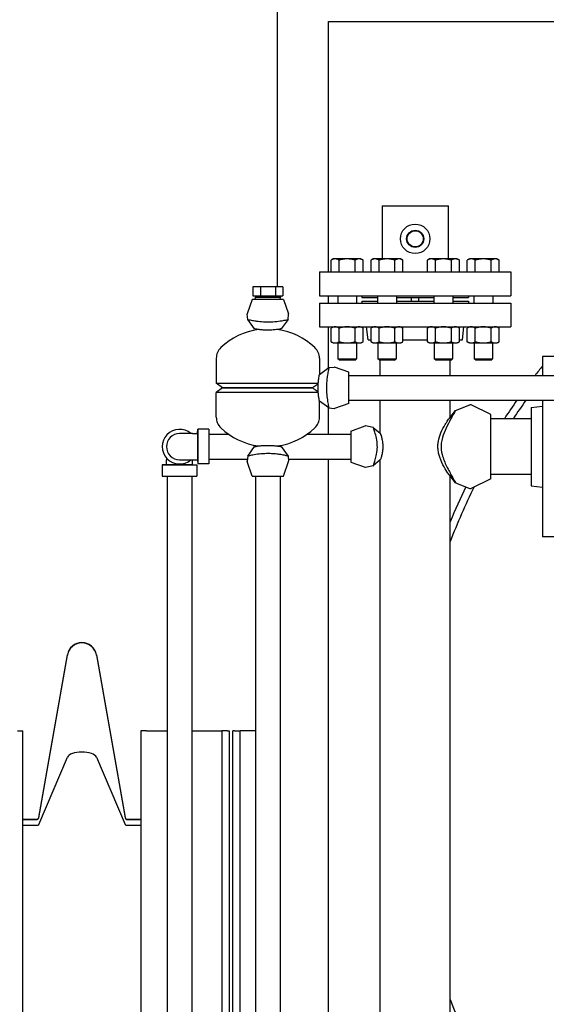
# Model space of a CAD drawing. Header units: inches. Extents: x 36 to 1719, y -84 to 1122.
# Tile 55 of 256: x 333 to 351, y 381 to 414. Entities that reach past the tile are written whole.
import ezdxf

# ---------------------------------------------------------------- set-up
doc = ezdxf.new("R2010")
doc.units = ezdxf.units.IN
doc.header["$LTSCALE"] = 48
doc.header["$MEASUREMENT"] = 0
doc.layers.add('Dimension (ANSI)', color=7, linetype='Continuous', lineweight=25)
doc.layers.add('Visible (ANSI)', color=7, linetype='Continuous', lineweight=30)
doc.styles.add('Note Text (ANSI)', font='tahoma.ttf')
doc.dimstyles.new('Architectural (ANSI)', dxfattribs={"dimscale": 48, "dimtxt": 0.125, "dimasz": 0.098425, "dimexe": 0.125, "dimexo": 0.0625, "dimgap": 0.031496, "dimtad": 0, "dimtih": 1, "dimtoh": 1, "dimdec": 4, "dimrnd": 1e-08, "dimzin": 3, "dimdsep": 46, "dimlunit": 4, "dimtxsty": 'Note Text (ANSI)', "dimcen": 0.09, "dimdle": 0.393701, "dimclrd": 256, "dimclre": 256, "dimclrt": 256, "dimadec": 0, "dimazin": 3, "dimtfac": 0.96, "dimtofl": 0, "dimtmove": 0, "dimatfit": 3, "dimfxl": 1, "dimfrac": 2, "dimtolj": 1, "dimtzin": 12, "dimlwd": -1, "dimlwe": -1, "dimarcsym": 0})

# ---------------------------------------------------------------- blocks, each defined once
blk = doc.blocks.new('*D14')
at = {"layer": 'Defpoints', "color": 0, "transparency": 16777216}
for p in [(253.414, 551.717), (119.711, 239.148), (347.163, 239.148)]:
    blk.add_point(p, dxfattribs=at)
at = {"layer": 'Dimension (ANSI)', "transparency": 16777216}
for p, q in [((250.414, 551.717), (113.711, 551.717)), ((119.711, 546.993), (119.711, 398.948)), ((119.711, 243.872), (119.711, 388.349)), ((344.163, 239.148), (113.711, 239.148))]:
    blk.add_line(p, q, dxfattribs=at)
for points in [[(118.924, 546.993), (120.499, 546.993), (119.711, 551.717)], [(118.924, 243.872), (120.499, 243.872), (119.711, 239.148)]]:
    blk.add_solid(points, dxfattribs=at)
at = {"layer": 'Dimension (ANSI)', "transparency": 16777216, "insert": (99.753, 397.437), "char_height": 6, "attachment_point": 1, "style": 'Note Text (ANSI)'}
blk.add_mtext('\\A1;26\'-0 9/16"', dxfattribs=at)

msp = doc.modelspace()

# ---------------------------------------------------------------- linework, layer by layer
at = {"layer": 'Visible (ANSI)'}
for p, q in [((341.9754, 416.10943), (341.9754, 405.35443)), ((343.7254, 405.85443), (343.7254, 414.35943)), ((343.7254, 414.35943), (396.1495, 414.35943)), ((345.5379, 408.10443), (345.5379, 406.29843)), ((345.5379, 408.10443), (345.7879, 408.10443)), ((345.7879, 408.10443), (347.5379, 408.10443)), ((347.5379, 408.10443), (347.7879, 408.10443)), ((347.7879, 406.29843), (347.7879, 408.10443)), ((343.88421, 406.29843), (343.81165, 406.25654)), ((343.94704, 406.29843), (343.88421, 406.29843)), ((344.35321, 406.29843), (343.94704, 406.29843)), ((344.75937, 406.29843), (344.35321, 406.29843)), ((344.82221, 406.29843), (344.75937, 406.29843)), ((344.82221, 406.29843), (344.89476, 406.25654)), ((345.2372, 406.29843), (345.16464, 406.25654)), ((345.30003, 406.29843), (345.2372, 406.29843)), ((345.7062, 406.29843), (345.30003, 406.29843)), ((346.11236, 406.29843), (345.7062, 406.29843)), ((346.1752, 406.29843), (346.11236, 406.29843)), ((346.1752, 406.29843), (346.24775, 406.25654)), ((347.15061, 406.29843), (347.07806, 406.25654)), ((347.21345, 406.29843), (347.15061, 406.29843)), ((347.61961, 406.29843), (347.21345, 406.29843)), ((348.02578, 406.29843), (347.61961, 406.29843)), ((348.08861, 406.29843), (348.02578, 406.29843)), ((348.08861, 406.29843), (348.16117, 406.25654)), ((348.5036, 406.29843), (348.43105, 406.25654)), ((348.56644, 406.29843), (348.5036, 406.29843)), ((348.9726, 406.29843), (348.56644, 406.29843)), ((349.37877, 406.29843), (348.9726, 406.29843)), ((349.4416, 406.29843), (349.37877, 406.29843)), ((349.4416, 406.29843), (349.51416, 406.25654)), ((343.81165, 405.85443), (343.81165, 406.25654)), ((344.08243, 405.85443), (344.08243, 406.25654)), ((344.62398, 405.85443), (344.62398, 406.25654)), ((344.89476, 405.85443), (344.89476, 406.25654)), ((345.16464, 405.85443), (345.16464, 406.25654)), ((345.43542, 405.85443), (345.43542, 406.25654)), ((345.97697, 405.85443), (345.97697, 406.25654)), ((346.24775, 405.85443), (346.24775, 406.25654)), ((347.07806, 405.85443), (347.07806, 406.25654)), ((347.34884, 405.85443), (347.34884, 406.25654)), ((347.89039, 405.85443), (347.89039, 406.25654)), ((348.16117, 405.85443), (348.16117, 406.25654)), ((348.43105, 405.85443), (348.43105, 406.25654)), ((348.70183, 405.85443), (348.70183, 406.25654)), ((349.24338, 405.85443), (349.24338, 406.25654)), ((349.51416, 405.85443), (349.51416, 406.25654)), ((343.4129, 405.85443), (343.4129, 405.04443)), ((343.4129, 405.85443), (349.9129, 405.85443)), ((349.9129, 405.85443), (349.9129, 405.04443)), ((341.15484, 405.35443), (341.15484, 405.04443)), ((341.40887, 405.35443), (341.15484, 405.35443)), ((341.40887, 405.35443), (341.40887, 405.04443)), ((341.91694, 405.35443), (341.40887, 405.35443)), ((341.91694, 405.35443), (341.91694, 405.04443)), ((342.17097, 405.35443), (341.91694, 405.35443)), ((342.17097, 405.35443), (342.17097, 405.04443)), ((341.15484, 405.04443), (341.40887, 405.04443)), ((341.23899, 405.04443), (341.23899, 405.00061)), ((341.24145, 404.92193), (341.23899, 405.00061)), ((341.23899, 405.00061), (342.08682, 405.00061)), ((341.40887, 405.04443), (341.91694, 405.04443)), ((341.91694, 405.04443), (342.17097, 405.04443)), ((342.08436, 404.92193), (342.08682, 405.00061)), ((342.08682, 405.04443), (342.08682, 405.00061)), ((343.4129, 405.04443), (349.9129, 405.04443)), ((343.7254, 404.79943), (343.7254, 405.04443)), ((344.03221, 405.04443), (344.03221, 404.79943)), ((344.67421, 405.04443), (344.67421, 404.79943)), ((344.8529, 405.04443), (344.8529, 404.98443)), ((344.8529, 404.98443), (345.3852, 404.98443)), ((345.3852, 405.04443), (345.3852, 404.79943)), ((346.0272, 405.04443), (346.0272, 404.79943)), ((346.0272, 404.98443), (347.29861, 404.98443)), ((346.5379, 404.85943), (346.5379, 404.98443)), ((346.7879, 404.85943), (346.7879, 404.98443)), ((347.29861, 405.04443), (347.29861, 404.79943)), ((347.94061, 405.04443), (347.94061, 404.79943)), ((347.94061, 404.98443), (348.4729, 404.98443)), ((348.4729, 405.04443), (348.4729, 404.98443)), ((348.6516, 405.04443), (348.6516, 404.79943)), ((349.2936, 405.04443), (349.2936, 404.79943)), ((341.1339, 404.92193), (340.96137, 404.43126)), ((342.1919, 404.92193), (341.1339, 404.92193)), ((342.1919, 404.92193), (342.36444, 404.43126)), ((343.4129, 404.79943), (343.4129, 403.98943)), ((343.4129, 404.79943), (349.9129, 404.79943)), ((344.8529, 404.85943), (344.8529, 404.79943)), ((344.8529, 404.85943), (345.3852, 404.85943)), ((346.0272, 404.85943), (347.29861, 404.85943)), ((347.94061, 404.85943), (348.4729, 404.85943)), ((348.4729, 404.85943), (348.4729, 404.79943)), ((349.9129, 404.79943), (349.9129, 403.98943)), ((340.97815, 404.24214), (340.95993, 404.41905)), ((342.34766, 404.24214), (342.36588, 404.41905)), ((341.20978, 403.92193), (340.97815, 404.24214)), ((342.34766, 404.24214), (342.11603, 403.92193)), ((343.4129, 403.98943), (349.9129, 403.98943)), ((343.7254, 402.6011), (343.7254, 403.98943)), ((343.88421, 403.98943), (343.81165, 403.94754)), ((343.81165, 403.48432), (343.81165, 403.94754)), ((344.08243, 403.48432), (344.08243, 403.94754)), ((344.62398, 403.48432), (344.62398, 403.94754)), ((344.82221, 403.98943), (344.89476, 403.94754)), ((344.89476, 403.48432), (344.89476, 403.94754)), ((345.06193, 403.54943), (345.0079, 403.98943)), ((345.2372, 403.98943), (345.16464, 403.94754)), ((345.16464, 403.48432), (345.16464, 403.94754)), ((345.43542, 403.48432), (345.43542, 403.94754)), ((345.97697, 403.48432), (345.97697, 403.94754)), ((346.1752, 403.98943), (346.24775, 403.94754)), ((346.24775, 403.48432), (346.24775, 403.94754)), ((347.15061, 403.98943), (347.07806, 403.94754)), ((347.07806, 403.48432), (347.07806, 403.94754)), ((347.34884, 403.48432), (347.34884, 403.94754)), ((347.89039, 403.48432), (347.89039, 403.94754)), ((348.08861, 403.98943), (348.16117, 403.94754)), ((348.16117, 403.48432), (348.16117, 403.94754)), ((348.26388, 403.54943), (348.3179, 403.98943)), ((348.5036, 403.98943), (348.43105, 403.94754)), ((348.43105, 403.48432), (348.43105, 403.94754)), ((348.70183, 403.48432), (348.70183, 403.94754)), ((349.24338, 403.48432), (349.24338, 403.94754)), ((349.4416, 403.98943), (349.51416, 403.94754)), ((349.51416, 403.48432), (349.51416, 403.94754)), ((343.88421, 403.44243), (343.81165, 403.48432)), ((343.88421, 403.44243), (343.94704, 403.44243)), ((343.94704, 403.44243), (344.35321, 403.44243)), ((344.04071, 403.44243), (344.04071, 402.90852)), ((344.35321, 403.44243), (344.75937, 403.44243)), ((344.66571, 403.44243), (344.66571, 402.90852)), ((344.75937, 403.44243), (344.82221, 403.44243)), ((344.82221, 403.44243), (344.89476, 403.48432)), ((345.06193, 403.54943), (345.16464, 403.54943)), ((345.2372, 403.44243), (345.16464, 403.48432)), ((345.2372, 403.44243), (345.30003, 403.44243)), ((345.30003, 403.44243), (345.7062, 403.44243)), ((345.3937, 403.44243), (345.3937, 402.90852)), ((345.7062, 403.44243), (346.11236, 403.44243)), ((346.0187, 403.44243), (346.0187, 402.90852)), ((346.11236, 403.44243), (346.1752, 403.44243)), ((346.1752, 403.44243), (346.24775, 403.48432)), ((346.24775, 403.54943), (347.07806, 403.54943)), ((347.15061, 403.44243), (347.07806, 403.48432)), ((347.15061, 403.44243), (347.21345, 403.44243)), ((347.21345, 403.44243), (347.61961, 403.44243)), ((347.30711, 403.44243), (347.30711, 402.90852)), ((347.61961, 403.44243), (348.02578, 403.44243)), ((347.93211, 403.44243), (347.93211, 402.90852)), ((348.02578, 403.44243), (348.08861, 403.44243)), ((348.08861, 403.44243), (348.16117, 403.48432)), ((348.16117, 403.54943), (348.26388, 403.54943)), ((348.5036, 403.44243), (348.43105, 403.48432)), ((348.5036, 403.44243), (348.56644, 403.44243)), ((348.56644, 403.44243), (348.9726, 403.44243)), ((348.6601, 403.44243), (348.6601, 402.90852)), ((348.9726, 403.44243), (349.37877, 403.44243)), ((349.2851, 403.44243), (349.2851, 402.90852)), ((349.37877, 403.44243), (349.4416, 403.44243)), ((349.4416, 403.44243), (349.51416, 403.48432)), ((351.7279, 402.98193), (350.9779, 402.98193)), ((350.9779, 402.98193), (350.9779, 402.34193)), ((339.9129, 402.92252), (339.9129, 402.08)), ((343.4129, 402.92252), (343.4129, 402.37505)), ((343.4129, 402.37505), (343.73312, 402.60668)), ((343.73312, 402.60668), (343.91002, 402.6249)), ((344.4129, 402.45093), (343.92223, 402.62346)), ((344.09647, 402.85442), (344.04071, 402.90852)), ((344.04071, 402.90852), (344.66571, 402.90852)), ((344.60994, 402.85442), (344.09647, 402.85442)), ((344.60994, 402.85442), (344.66571, 402.90852)), ((345.44946, 402.85442), (345.3937, 402.90852)), ((345.3937, 402.90852), (346.0187, 402.90852)), ((345.96293, 402.85442), (345.44946, 402.85442)), ((345.4754, 402.34193), (345.4754, 402.85442)), ((345.96293, 402.85442), (346.0187, 402.90852)), ((347.36288, 402.85442), (347.30711, 402.90852)), ((347.30711, 402.90852), (347.93211, 402.90852)), ((347.87634, 402.85442), (347.36288, 402.85442)), ((347.8504, 402.34193), (347.8504, 402.85442)), ((347.87634, 402.85442), (347.93211, 402.90852)), ((348.71587, 402.85442), (348.6601, 402.90852)), ((348.6601, 402.90852), (349.2851, 402.90852)), ((349.22933, 402.85442), (348.71587, 402.85442)), ((349.22933, 402.85442), (349.2851, 402.90852)), ((344.4129, 401.39293), (344.4129, 402.45093)), ((344.4129, 402.34193), (366.14117, 402.34193)), ((340.1189, 401.92193), (339.9129, 402.08)), ((339.9129, 402.08), (343.37379, 402.08)), ((340.1189, 401.92193), (339.9129, 401.76386)), ((343.37379, 401.76386), (339.9129, 401.76386)), ((339.9129, 400.92133), (339.9129, 401.76386)), ((340.1189, 401.92193), (343.17526, 401.92193)), ((343.17526, 401.92193), (340.1189, 401.92193)), ((343.4129, 400.92133), (343.4129, 401.4688)), ((343.73312, 401.23717), (343.4129, 401.4688)), ((344.4129, 401.39293), (343.92223, 401.22039)), ((344.4129, 401.50193), (366.14117, 401.50193)), ((345.4754, 400.37505), (345.4754, 401.50193)), ((347.8504, 400.92256), (347.8504, 401.50193)), ((348.03433, 401.15157), (348.51724, 401.33991)), ((349.2254, 401.01693), (348.56271, 401.33811)), ((350.5979, 401.25027), (350.9779, 401.29693)), ((350.9779, 401.50193), (350.9779, 396.86193)), ((343.7254, 400.34193), (343.7254, 401.24275)), ((343.73312, 401.23717), (343.91002, 401.21895)), ((347.8793, 400.95801), (348.03433, 401.15157)), ((349.2254, 398.82693), (349.2254, 401.01693)), ((350.5979, 401.25027), (350.5979, 398.59359)), ((344.4754, 400.45093), (344.96607, 400.62346)), ((345.24015, 400.57627), (344.98055, 400.62458)), ((350.5979, 400.87193), (349.2254, 400.87193)), ((339.1059, 400.36493), (338.6629, 400.36493)), ((339.1059, 400.36493), (339.2689, 400.36493)), ((339.2689, 400.36493), (339.2829, 400.51043)), ((339.2689, 400.36493), (339.2689, 399.47893)), ((339.6629, 400.51043), (339.2829, 400.51043)), ((339.2829, 400.51043), (339.2829, 399.33343)), ((339.6629, 400.51043), (339.6629, 399.33343)), ((339.6629, 400.34193), (340.33346, 400.34193)), ((342.99234, 400.34193), (344.4754, 400.34193)), ((344.4754, 400.45093), (344.4754, 399.39293)), ((345.24015, 400.57627), (345.4754, 400.37505)), ((340.97815, 399.60171), (340.95993, 399.42481)), ((340.97815, 399.60171), (341.20978, 399.92193)), ((342.11603, 399.92193), (342.34766, 399.60171)), ((342.34766, 399.60171), (342.36588, 399.42481)), ((338.2199, 399.31593), (338.0744, 399.30193)), ((338.0744, 399.30193), (338.0744, 398.92193)), ((338.0744, 399.30193), (339.2514, 399.30193)), ((338.2199, 399.53452), (338.2199, 399.47893)), ((338.2199, 399.31593), (338.2199, 399.47893)), ((338.2199, 399.31593), (339.1059, 399.31593)), ((338.6629, 399.47893), (339.1059, 399.47893)), ((339.1059, 399.47893), (339.2689, 399.47893)), ((339.1059, 399.31593), (339.1059, 399.47893)), ((339.1059, 399.31593), (339.2514, 399.30193)), ((339.2514, 399.30193), (339.2514, 398.92193)), ((339.2689, 399.47893), (339.2829, 399.33343)), ((339.6629, 399.33343), (339.2829, 399.33343)), ((339.6629, 399.50193), (340.96787, 399.50193)), ((341.1339, 398.92193), (340.96137, 399.4126)), ((342.1919, 398.92193), (342.36444, 399.4126)), ((342.35794, 399.50193), (344.4754, 399.50193)), ((343.7254, 378.34193), (343.7254, 399.50193)), ((344.4754, 399.39293), (344.96607, 399.22039)), ((345.24015, 399.26758), (344.98055, 399.21928)), ((345.4754, 399.4688), (345.24015, 399.26758)), ((345.4754, 378.37505), (345.4754, 399.4688)), ((350.5979, 398.97193), (349.2254, 398.97193)), ((338.0744, 398.92193), (339.2514, 398.92193)), ((338.2429, 398.92193), (338.2429, 335.92193)), ((339.0829, 398.92193), (339.0829, 335.92193)), ((341.1339, 398.92193), (342.1919, 398.92193)), ((341.2429, 398.92193), (341.2429, 366.73943)), ((342.0829, 398.92193), (342.0829, 366.73943)), ((347.8504, 378.92256), (347.8504, 398.92129)), ((348.03433, 398.69229), (347.8793, 398.88585)), ((348.03433, 398.69229), (348.51724, 398.50394)), ((349.2254, 398.82693), (348.56271, 398.50575)), ((350.5979, 398.59359), (350.9779, 398.54693)), ((351.7279, 396.86193), (350.9779, 396.86193)), ((333.88427, 387.33022), (334.858, 392.8525)), ((333.88427, 387.31826), (334.858, 392.84055)), ((335.84281, 392.8525), (336.81654, 387.33022)), ((335.84281, 392.84055), (336.81654, 387.31826)), ((333.1604, 390.26568), (333.3504, 390.26568)), ((333.3504, 331.54693), (333.3504, 390.26568)), ((337.3504, 390.26568), (337.3504, 333.92193)), ((337.5404, 390.26568), (337.3504, 390.26568)), ((337.5404, 390.26568), (338.2429, 390.26568)), ((339.0829, 390.26568), (339.7204, 390.26568)), ((339.7204, 390.26568), (340.1004, 390.26568)), ((340.1004, 390.26568), (340.1004, 336.81693)), ((340.2904, 390.26568), (340.1004, 390.26568)), ((340.2904, 390.26568), (340.3504, 390.26568)), ((340.3504, 390.26568), (340.3504, 336.81693)), ((340.5354, 390.26568), (340.4754, 390.26568)), ((340.4754, 336.81693), (340.4754, 390.26568)), ((340.5354, 390.26568), (340.7254, 390.26568)), ((340.7254, 336.81693), (340.7254, 390.26568)), ((341.1054, 390.26568), (340.7254, 390.26568)), ((341.2429, 390.26568), (341.1054, 390.26568)), ((333.88427, 387.09046), (334.858, 389.37787)), ((335.84281, 389.37787), (336.81654, 387.09046)), ((333.3504, 387.26568), (333.80736, 387.26568)), ((333.3504, 387.25373), (333.80736, 387.25373)), ((336.89345, 387.26568), (337.3504, 387.26568)), ((336.89345, 387.25373), (337.3504, 387.25373)), ((333.3504, 387.06373), (333.80736, 387.06373)), ((336.89345, 387.06373), (337.3504, 387.06373))]:
    msp.add_line(p, q, dxfattribs=at)
for radius in [0.5, 0.29147, 0.2805, 0.2735]:
    msp.add_circle((346.6629, 406.97943), radius, dxfattribs=at)
for centre, radius, start, end in [((340.9879, 404.42193), 0.02812, 160.626996, 185.880536), ((342.3379, 404.42193), 0.02812, 354.119464, 19.373004), ((341.6629, 401.60786), 2.31406, 97.966048, 133.555837), ((341.6629, 401.60786), 2.31406, 46.444163, 82.033952), ((340.4129, 402.92252), 0.5, 133.555837, 180), ((342.9129, 402.92252), 0.5, 0, 46.444163), ((343.9129, 402.59693), 0.02812, 70.626996, 95.880536), ((368.1629, 388.92193), 22, 141.364738, 142.410497), ((368.1629, 388.92193), 22, 141.364738, 142.410497), ((348.5379, 401.28693), 0.05688, 64.142453, 111.307286), ((368.1629, 388.92193), 22, 145.122889, 147.099497), ((368.1629, 388.92193), 22, 145.122889, 147.099497), ((368.1629, 388.92193), 21.75, 144.66256, 146.672406), ((343.9129, 401.24693), 0.02812, 264.119464, 289.373004), ((340.4129, 400.92133), 0.5, 180, 226.444163), ((342.9129, 400.92133), 0.5, 313.555837, 0), ((344.9754, 400.59693), 0.02813, 79.459068, 109.373004), ((338.6629, 399.92193), 0.5885, 48.830136, 311.169864), ((338.6629, 399.92193), 0.443, 90, 270), ((341.6629, 402.23599), 2.31406, 226.444163, 262.033952), ((341.6629, 402.23599), 2.31406, 277.966048, 313.555837), ((340.9879, 399.42193), 0.02812, 174.119464, 199.373004), ((342.3379, 399.42193), 0.02812, 340.626996, 5.880536), ((344.9754, 399.24693), 0.02813, 250.626996, 280.540932), ((368.1629, 388.92193), 22, 154.029958, 157.412712), ((368.1629, 388.92193), 22, 154.029958, 157.412712), ((368.1629, 388.92193), 21.75, 153.714413, 159.052442), ((348.5379, 398.55693), 0.05688, 248.692714, 295.857547), ((335.3504, 392.76568), 0.5, 10, 170), ((335.3504, 392.75373), 0.5, 10, 170), ((333.80736, 387.34378), 0.0781, 270, 350), ((333.80736, 387.33183), 0.0781, 270, 350), ((336.89345, 387.34378), 0.0781, 190, 270), ((336.89345, 387.33183), 0.0781, 190, 270), ((368.1629, 388.92193), 21.75, 200.947558, 206.285587)]:
    msp.add_arc(centre, radius, start, end, dxfattribs=at)
for centre, major_axis, start_param, end_param in [((335.3504, 389.3419), (0.5, 0), 0.17453293, 2.96705973), ((333.80736, 387.09608), (-0.0781, 0), 1.57079633, 2.96705973), ((336.89345, 387.09608), (-0.0781, 0), 0.17453293, 1.57079633)]:
    msp.add_ellipse(centre, major_axis=major_axis, ratio=0.41421356, start_param=start_param, end_param=end_param, dxfattribs=at)
for points in [[(343.94704, 406.29843), (343.88421, 406.29843), (343.81165, 406.25654)], [(344.08243, 406.25654), (344.00987, 406.29843), (343.94704, 406.29843)], [(344.35321, 406.29843), (344.22754, 406.29843), (344.08243, 406.25654)], [(344.62398, 406.25654), (344.47887, 406.29843), (344.35321, 406.29843)], [(344.75937, 406.29843), (344.69654, 406.29843), (344.62398, 406.25654)], [(344.89476, 406.25654), (344.82221, 406.29843), (344.75937, 406.29843)], [(345.30003, 406.29843), (345.2372, 406.29843), (345.16464, 406.25654)], [(345.43542, 406.25654), (345.36286, 406.29843), (345.30003, 406.29843)], [(345.7062, 406.29843), (345.58053, 406.29843), (345.43542, 406.25654)], [(345.97697, 406.25654), (345.83186, 406.29843), (345.7062, 406.29843)], [(346.11236, 406.29843), (346.04953, 406.29843), (345.97697, 406.25654)], [(346.24775, 406.25654), (346.1752, 406.29843), (346.11236, 406.29843)], [(347.21345, 406.29843), (347.15061, 406.29843), (347.07806, 406.25654)], [(347.34884, 406.25654), (347.27628, 406.29843), (347.21345, 406.29843)], [(347.61961, 406.29843), (347.49394, 406.29843), (347.34884, 406.25654)], [(347.89039, 406.25654), (347.74528, 406.29843), (347.61961, 406.29843)], [(348.02578, 406.29843), (347.96294, 406.29843), (347.89039, 406.25654)], [(348.16117, 406.25654), (348.08861, 406.29843), (348.02578, 406.29843)], [(348.56644, 406.29843), (348.5036, 406.29843), (348.43105, 406.25654)], [(348.70183, 406.25654), (348.62927, 406.29843), (348.56644, 406.29843)], [(348.9726, 406.29843), (348.84693, 406.29843), (348.70183, 406.25654)], [(349.24338, 406.25654), (349.09827, 406.29843), (348.9726, 406.29843)], [(349.37877, 406.29843), (349.31593, 406.29843), (349.24338, 406.25654)], [(349.51416, 406.25654), (349.4416, 406.29843), (349.37877, 406.29843)], [(343.94704, 403.98943), (343.88421, 403.98943), (343.81165, 403.94754)], [(344.08243, 403.94754), (344.00987, 403.98943), (343.94704, 403.98943)], [(344.35321, 403.98943), (344.22754, 403.98943), (344.08243, 403.94754)], [(344.62398, 403.94754), (344.47887, 403.98943), (344.35321, 403.98943)], [(344.75937, 403.98943), (344.69654, 403.98943), (344.62398, 403.94754)], [(344.89476, 403.94754), (344.82221, 403.98943), (344.75937, 403.98943)], [(345.30003, 403.98943), (345.2372, 403.98943), (345.16464, 403.94754)], [(345.43542, 403.94754), (345.36286, 403.98943), (345.30003, 403.98943)], [(345.7062, 403.98943), (345.58053, 403.98943), (345.43542, 403.94754)], [(345.97697, 403.94754), (345.83186, 403.98943), (345.7062, 403.98943)], [(346.11236, 403.98943), (346.04953, 403.98943), (345.97697, 403.94754)], [(346.24775, 403.94754), (346.1752, 403.98943), (346.11236, 403.98943)], [(347.21345, 403.98943), (347.15061, 403.98943), (347.07806, 403.94754)], [(347.34884, 403.94754), (347.27628, 403.98943), (347.21345, 403.98943)], [(347.61961, 403.98943), (347.49394, 403.98943), (347.34884, 403.94754)], [(347.89039, 403.94754), (347.74528, 403.98943), (347.61961, 403.98943)], [(348.02578, 403.98943), (347.96294, 403.98943), (347.89039, 403.94754)], [(348.16117, 403.94754), (348.08861, 403.98943), (348.02578, 403.98943)], [(348.56644, 403.98943), (348.5036, 403.98943), (348.43105, 403.94754)], [(348.70183, 403.94754), (348.62927, 403.98943), (348.56644, 403.98943)], [(348.9726, 403.98943), (348.84693, 403.98943), (348.70183, 403.94754)], [(349.24338, 403.94754), (349.09827, 403.98943), (348.9726, 403.98943)], [(349.37877, 403.98943), (349.31593, 403.98943), (349.24338, 403.94754)], [(349.51416, 403.94754), (349.4416, 403.98943), (349.37877, 403.98943)], [(343.81165, 403.48432), (343.88421, 403.44243), (343.94704, 403.44243)], [(343.94704, 403.44243), (344.00987, 403.44243), (344.08243, 403.48432)], [(344.08243, 403.48432), (344.22754, 403.44243), (344.35321, 403.44243)], [(344.35321, 403.44243), (344.47887, 403.44243), (344.62398, 403.48432)], [(344.62398, 403.48432), (344.69654, 403.44243), (344.75937, 403.44243)], [(344.75937, 403.44243), (344.82221, 403.44243), (344.89476, 403.48432)], [(345.16464, 403.48432), (345.2372, 403.44243), (345.30003, 403.44243)], [(345.30003, 403.44243), (345.36286, 403.44243), (345.43542, 403.48432)], [(345.43542, 403.48432), (345.58053, 403.44243), (345.7062, 403.44243)], [(345.7062, 403.44243), (345.83186, 403.44243), (345.97697, 403.48432)], [(345.97697, 403.48432), (346.04953, 403.44243), (346.11236, 403.44243)], [(346.11236, 403.44243), (346.1752, 403.44243), (346.24775, 403.48432)], [(347.07806, 403.48432), (347.15061, 403.44243), (347.21345, 403.44243)], [(347.21345, 403.44243), (347.27628, 403.44243), (347.34884, 403.48432)], [(347.34884, 403.48432), (347.49394, 403.44243), (347.61961, 403.44243)], [(347.61961, 403.44243), (347.74528, 403.44243), (347.89039, 403.48432)], [(347.89039, 403.48432), (347.96294, 403.44243), (348.02578, 403.44243)], [(348.02578, 403.44243), (348.08861, 403.44243), (348.16117, 403.48432)], [(348.43105, 403.48432), (348.5036, 403.44243), (348.56644, 403.44243)], [(348.56644, 403.44243), (348.62927, 403.44243), (348.70183, 403.48432)], [(348.70183, 403.48432), (348.84693, 403.44243), (348.9726, 403.44243)], [(348.9726, 403.44243), (349.09827, 403.44243), (349.24338, 403.48432)], [(349.24338, 403.48432), (349.31593, 403.44243), (349.37877, 403.44243)], [(349.37877, 403.44243), (349.4416, 403.44243), (349.51416, 403.48432)]]:
    msp.add_rational_spline(points, [1, 1.0379548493, 1], degree=2, dxfattribs=at)
for points, knots in [([(340.97814, 404.24213), (340.97815, 404.24213), (340.98022, 404.24167), (340.99601, 404.23808), (341.02361, 404.23177), (341.10612, 404.21482), (341.15951, 404.2045), (341.25724, 404.18907), (341.29438, 404.18379), (341.4093, 404.16995), (341.49207, 404.16311), (341.66431, 404.15767), (341.75188, 404.15921), (341.92465, 404.1703), (342.00753, 404.18007), (342.15154, 404.20172), (342.2118, 404.21325), (342.30085, 404.23145), (342.32966, 404.23805), (342.34562, 404.24167), (342.34766, 404.24213), (342.34766, 404.24213)], [2.80120541, 2.80120541, 2.80120541, 2.80120541, 3.03438549, 3.03438549, 3.68470574, 3.68470574, 4.31620452, 4.31620452, 4.65922569, 4.65922569, 5.31793474, 5.31793474, 5.98211584, 5.98211584, 6.68001819, 6.68001819, 7.36987131, 7.36987131, 8.03958684, 8.03958684, 8.27067117, 8.27067117, 8.27067117, 8.27067117]), ([(342.11603, 403.92193), (342.11603, 403.92193), (342.10899, 403.92048), (342.07758, 403.91452), (342.04973, 403.90942), (341.97493, 403.8981), (341.92883, 403.89207), (341.82535, 403.88256), (341.76945, 403.87916), (341.65421, 403.87675), (341.59633, 403.87773), (341.48847, 403.8834), (341.43936, 403.88779), (341.35084, 403.89798), (341.31265, 403.90368), (341.24955, 403.9141), (341.22739, 403.91845), (341.21214, 403.92145), (341.20978, 403.92193), (341.20978, 403.92193)], [0, 0, 0, 0, 0.37173145, 0.37173145, 0.8320019, 0.8320019, 1.29104799, 1.29104799, 1.73574961, 1.73574961, 2.17593599, 2.17593599, 2.59305504, 2.59305504, 3.02458236, 3.02458236, 3.50526286, 3.50526286, 3.72053462, 3.72053462, 3.72053462, 3.72053462]), ([(343.7331, 402.60669), (343.7331, 402.60669), (343.73161, 402.60016), (343.72419, 402.56697), (343.71635, 402.53162), (343.6976, 402.43548), (343.68691, 402.37583), (343.66973, 402.25283), (343.66294, 402.19326), (343.65353, 402.07132), (343.65075, 402.00995), (343.65016, 401.94787), (343.65007, 401.93922), (343.65003, 401.93057), (343.65003, 401.92193)], [8.27067117, 8.27067117, 8.27067117, 8.27067117, 8.6842795, 8.6842795, 9.32724605, 9.32724605, 9.96088165, 9.96088165, 10.4645359, 10.4645359, 10.93791123, 10.93791123, 10.93791123, 11.00385261, 11.00385261, 11.00385261, 11.00385261]), ([(343.36842, 401.92193), (343.36842, 401.93507), (343.36853, 401.94824), (343.36974, 402.01947), (343.37294, 402.07576), (343.38176, 402.17557), (343.3871, 402.21874), (343.39821, 402.29588), (343.40377, 402.32707), (343.41072, 402.36434), (343.4126, 402.37352), (343.41289, 402.37499), (343.4129, 402.37505), (343.4129, 402.37505)], [5.5811994, 5.5811994, 5.5811994, 5.5811994, 5.6819407, 5.6819407, 6.1268468, 6.1268468, 6.54396476, 6.54396476, 7.01498724, 7.01498724, 7.40697851, 7.40697851, 7.44096537, 7.44096537, 7.44096537, 7.44096537]), ([(343.17526, 401.92193), (343.20117, 401.9414), (343.22754, 401.96095), (343.29435, 402.00995), (343.3347, 402.03902), (343.3729, 402.06622)], [0.329698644, 0.329698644, 0.329698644, 0.329698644, 0.561349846, 0.561349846, 0.918626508, 0.918626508, 0.918626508, 0.918626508]), ([(343.3729, 401.77764), (343.3347, 401.80484), (343.29435, 401.8339), (343.22754, 401.8829), (343.20117, 401.90245), (343.17526, 401.92193)], [2.994103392, 2.994103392, 2.994103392, 2.994103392, 3.351380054, 3.351380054, 3.583031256, 3.583031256, 3.583031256, 3.583031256]), ([(343.4129, 401.4688), (343.4129, 401.4688), (343.41276, 401.46954), (343.41126, 401.47703), (343.40755, 401.49534), (343.39747, 401.55373), (343.39146, 401.59166), (343.38027, 401.68294), (343.37525, 401.73505), (343.3697, 401.83371), (343.36842, 401.87771), (343.36842, 401.92193)], [3.72053462, 3.72053462, 3.72053462, 3.72053462, 3.84066866, 3.84066866, 4.33314159, 4.33314159, 4.79211434, 4.79211434, 5.24233031, 5.24233031, 5.5811994, 5.5811994, 5.5811994, 5.5811994]), ([(343.65003, 401.92193), (343.65003, 401.88721), (343.65071, 401.85254), (343.65547, 401.72882), (343.66337, 401.64322), (343.68342, 401.48845), (343.69529, 401.42073), (343.71569, 401.31516), (343.72407, 401.2774), (343.73163, 401.24359), (343.7331, 401.23717), (343.7331, 401.23717)], [0.06594138, 0.06594138, 0.06594138, 0.06594138, 0.33076154, 0.33076154, 1.02005038, 1.02005038, 1.71563216, 1.71563216, 2.39096544, 2.39096544, 2.80120541, 2.80120541, 2.80120541, 2.80120541]), ([(348.03433, 401.15157), (348.03433, 401.15157), (348.03417, 401.15128), (348.03116, 401.14608), (348.01761, 401.1227), (347.97286, 401.04452), (347.93967, 400.98611), (347.85507, 400.83309), (347.80123, 400.73323), (347.69661, 400.52106), (347.64841, 400.41289), (347.57627, 400.20614), (347.54079, 400.07568), (347.53849, 399.86297), (347.546, 399.76672), (347.61273, 399.51304), (347.67031, 399.38009), (347.79238, 399.12546), (347.85484, 399.01109), (347.9492, 398.84059), (347.98334, 398.78096), (348.02504, 398.70828), (348.03433, 398.69228), (348.03433, 398.69229)], [2.86473753, 2.86473753, 2.86473753, 2.86473753, 2.93428615, 2.93428615, 3.51202899, 3.51202899, 4.18861147, 4.18861147, 5.06266659, 5.06266659, 5.9640161, 5.9640161, 6.87036918, 6.87036918, 7.30686506, 7.30686506, 7.83155622, 7.83155622, 8.4103215, 8.4103215, 8.92074922, 8.92074922, 9.38040249, 9.38040249, 9.38040249, 9.38040249]), ([(347.8379, 400.90762), (347.85075, 400.92285), (347.86112, 400.93552), (347.87472, 400.95227), (347.87851, 400.95702), (347.87923, 400.95791), (347.87926, 400.95795), (347.87929, 400.95799), (347.8793, 400.958), (347.8793, 400.95801), (347.8793, 400.95801), (347.8793, 400.95801), (347.8793, 400.95801), (347.8793, 400.95801), (347.8793, 400.95801), (347.8793, 400.95801)], [0, 0, 0, 0, 0.232023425, 0.232023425, 0.450431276, 0.450431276, 0.463254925, 0.463254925, 0.472872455, 0.472872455, 0.474675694, 0.474675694, 0.474854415, 0.474854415, 0.474876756, 0.474876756, 0.474876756, 0.474876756]), ([(347.85039, 400.92255), (347.85757, 400.9312), (347.86356, 400.93852), (347.87472, 400.95227), (347.87851, 400.95702), (347.87926, 400.95796), (347.87926, 400.95796), (347.8793, 400.95801)], [0.080850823, 0.080850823, 0.080850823, 0.080850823, 0.232023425, 0.232023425, 0.450431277, 0.450431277, 0.474887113, 0.474887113, 0.474887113, 0.474887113]), ([(347.8379, 398.93623), (347.83464, 398.9401), (347.83076, 398.94479), (347.80844, 398.97262), (347.78204, 399.00804), (347.70701, 399.12004), (347.65463, 399.20541), (347.55081, 399.40785), (347.49814, 399.5304), (347.45199, 399.7174), (347.44193, 399.77491), (347.43317, 399.87599), (347.43211, 399.91838), (347.43562, 400.00954), (347.44097, 400.05752), (347.4672, 400.20583), (347.49853, 400.3022), (347.57864, 400.49656), (347.6307, 400.59406), (347.70282, 400.7154), (347.72581, 400.75166), (347.78244, 400.83672), (347.81176, 400.87568), (347.83303, 400.9018), (347.83561, 400.90491), (347.8379, 400.90762)], [0.44035534, 0.44035534, 0.44035534, 0.44035534, 0.61507721, 0.61507721, 1.31289659, 1.31289659, 2.27699994, 2.27699994, 3.33285922, 3.33285922, 3.78432546, 3.78432546, 4.10948845, 4.10948845, 4.48103331, 4.48103331, 5.27341876, 5.27341876, 6.22276211, 6.22276211, 6.68548903, 6.68548903, 7.46557878, 7.46557878, 7.58789017, 7.58789017, 7.58789017, 7.58789017]), ([(345.24015, 399.26758), (345.24016, 399.26758), (345.24339, 399.27645), (345.25722, 399.31549), (345.26923, 399.34973), (345.29831, 399.44055), (345.31536, 399.49718), (345.34803, 399.6306), (345.36315, 399.70824), (345.37873, 399.86681), (345.37974, 399.94515), (345.36746, 400.10789), (345.35299, 400.18928), (345.31859, 400.33637), (345.29901, 400.40133), (345.26718, 400.50031), (345.25469, 400.53559), (345.24262, 400.56949), (345.24017, 400.57628), (345.24016, 400.57628)], [2.66473017, 2.66473017, 2.66473017, 2.66473017, 3.12573241, 3.12573241, 3.69816964, 3.69816964, 4.28926942, 4.28926942, 4.92874443, 4.92874443, 5.52631342, 5.52631342, 6.18551868, 6.18551868, 6.85315144, 6.85315144, 7.46857404, 7.46857404, 7.87242578, 7.87242578, 7.87242578, 7.87242578]), ([(345.4754, 400.37505), (345.4754, 400.37505), (345.47593, 400.37378), (345.47917, 400.3657), (345.48372, 400.35429), (345.49802, 400.31423), (345.50862, 400.28228), (345.53047, 400.201), (345.5415, 400.1519), (345.55545, 400.05793), (345.55968, 400.01599), (345.56305, 399.9384), (345.56302, 399.90364), (345.55948, 399.82482), (345.55499, 399.78172), (345.54152, 399.69358), (345.53203, 399.65012), (345.51154, 399.5712), (345.50069, 399.53764), (345.4855, 399.49424), (345.48043, 399.48135), (345.4764, 399.47122), (345.47563, 399.46936), (345.47542, 399.46884), (345.4754, 399.4688), (345.4754, 399.4688)], [0, 0, 0, 0, 0.16275462, 0.16275462, 0.5112364, 0.5112364, 0.95464836, 0.95464836, 1.40930813, 1.40930813, 1.74060193, 1.74060193, 2.00554477, 2.00554477, 2.34664989, 2.34664989, 2.74706467, 2.74706467, 3.19008775, 3.19008775, 3.54297341, 3.54297341, 3.71422548, 3.71422548, 3.74144514, 3.74144514, 3.74144514, 3.74144514]), ([(341.20978, 399.92193), (341.20978, 399.92193), (341.21051, 399.92207), (341.21801, 399.92357), (341.23632, 399.92728), (341.29471, 399.93736), (341.33264, 399.94338), (341.42392, 399.95456), (341.47603, 399.95958), (341.57469, 399.96513), (341.61868, 399.96642), (341.6629, 399.96642)], [3.72053462, 3.72053462, 3.72053462, 3.72053462, 3.84066866, 3.84066866, 4.33314159, 4.33314159, 4.79211434, 4.79211434, 5.24233031, 5.24233031, 5.5811994, 5.5811994, 5.5811994, 5.5811994]), ([(341.6629, 399.96642), (341.67605, 399.96642), (341.68922, 399.9663), (341.76044, 399.96509), (341.81674, 399.96189), (341.91655, 399.95307), (341.95972, 399.94773), (342.03686, 399.93662), (342.06804, 399.93106), (342.10532, 399.92411), (342.11449, 399.92223), (342.11597, 399.92194), (342.11603, 399.92193), (342.11603, 399.92193)], [5.5811994, 5.5811994, 5.5811994, 5.5811994, 5.6819407, 5.6819407, 6.1268468, 6.1268468, 6.54396476, 6.54396476, 7.01498724, 7.01498724, 7.40697851, 7.40697851, 7.44096537, 7.44096537, 7.44096537, 7.44096537]), ([(341.6629, 399.6848), (341.62818, 399.6848), (341.59351, 399.68412), (341.4698, 399.67936), (341.3842, 399.67147), (341.22943, 399.65141), (341.16171, 399.63954), (341.05613, 399.61914), (341.01838, 399.61076), (340.98457, 399.6032), (340.97814, 399.60173), (340.97814, 399.60173)], [0.06594138, 0.06594138, 0.06594138, 0.06594138, 0.33076154, 0.33076154, 1.02005038, 1.02005038, 1.71563216, 1.71563216, 2.39096544, 2.39096544, 2.80120541, 2.80120541, 2.80120541, 2.80120541]), ([(342.34766, 399.60173), (342.34767, 399.60173), (342.34113, 399.60322), (342.30795, 399.61065), (342.27259, 399.61848), (342.17646, 399.63723), (342.11681, 399.64792), (341.9938, 399.6651), (341.93423, 399.6719), (341.8123, 399.6813), (341.75092, 399.68408), (341.68885, 399.68467), (341.6802, 399.68476), (341.67155, 399.6848), (341.6629, 399.6848)], [8.27067117, 8.27067117, 8.27067117, 8.27067117, 8.6842795, 8.6842795, 9.32724605, 9.32724605, 9.96088165, 9.96088165, 10.4645359, 10.4645359, 10.93791123, 10.93791123, 10.93791123, 11.00385261, 11.00385261, 11.00385261, 11.00385261]), ([(347.8793, 398.88585), (347.87926, 398.88589), (347.87926, 398.8859), (347.87851, 398.88684), (347.87471, 398.8916), (347.8611, 398.90835), (347.85074, 398.92101), (347.8379, 398.93623)], [0, 0, 0, 0, 0.024577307, 0.024577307, 0.242994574, 0.242994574, 0.474883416, 0.474883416, 0.474883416, 0.474883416]), ([(347.8793, 398.88585), (347.87926, 398.88589), (347.87926, 398.8859), (347.87851, 398.88684), (347.87471, 398.8916), (347.86355, 398.90534), (347.85757, 398.91266), (347.85039, 398.92131)], [0, 0, 0, 0, 0.024577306, 0.024577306, 0.242994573, 0.242994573, 0.394032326, 0.394032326, 0.394032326, 0.394032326])]:
    msp.add_open_spline(points, degree=3, knots=knots, dxfattribs=at)

# ---------------------------------------------------------------- dimensions: what is measured, and where the dimension line sits
at = {"layer": 'Dimension (ANSI)'}
dim = msp.add_linear_dim(base=(119.7113, 239.14773), p1=(253.4139, 551.71693), p2=(347.1629, 239.14773), angle=90, dimstyle='Architectural (ANSI)', override={"dimgap": 0.031496, "dimdec": 4, "dimlfac": 1, "dimtol": 0, "dimlim": 0, "dimtp": 0, "dimtm": 0, "dimtdec": 2, "dimatfit": 1}, dxfattribs=at)
dim.commit()
dim.dimension.update_dxf_attribs({"geometry": '*D14', "text_midpoint": (119.7113, 393.64874), "dimtype": 160})

doc.saveas('drawing.dxf')
